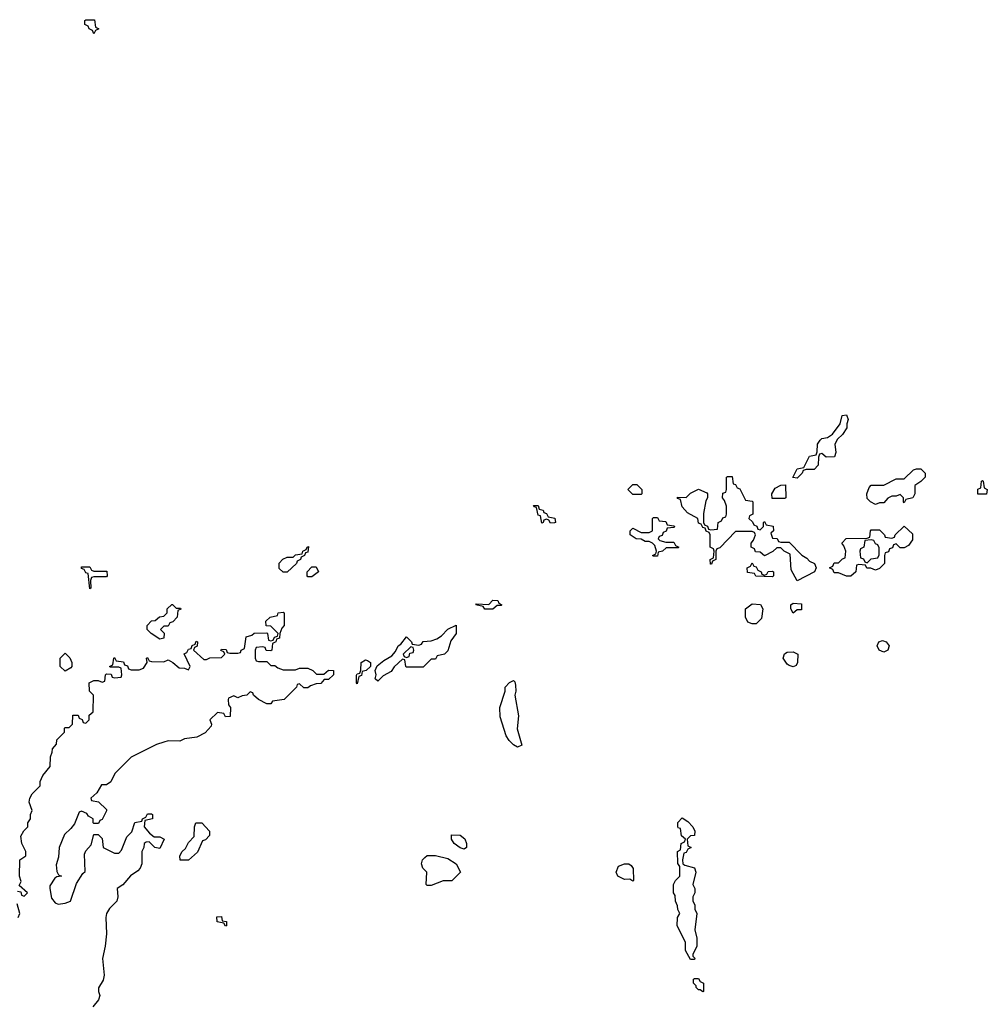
# Model space of a CAD drawing. Header units: inches. Extents: x 1980008 to 2252673, y 74414 to 260562.
# Tile 16 of 228: x 2091269 to 2095974, y 100428 to 105214. Entities that reach past the tile are written whole.
import ezdxf

# ---------------------------------------------------------------- set-up
doc = ezdxf.new("R2010")
doc.units = ezdxf.units.IN
doc.header["$MEASUREMENT"] = 0
doc.layers.add('C0190', color=7, linetype='Continuous')

msp = doc.modelspace()

# ---------------------------------------------------------------- linework, layer by layer
at = {"layer": 'C0190', "color": 5, "elevation": 40}
for points in [[(2091630, 105146), (2091622, 105162), (2091606, 105170), (2091602, 105182), (2091586, 105190), (2091586, 105210), (2091590, 105214), (2091632.7, 105212.7), (2091638, 105178), (2091654, 105170), (2091638, 105162)], [(2095190, 103088), (2095170, 103106), (2095158, 103102), (2095152.7, 103087.3), (2095151.1, 103048.8), (2095132.7, 103027.3), (2095092.7, 103027.3), (2095078, 103022), (2095074, 103010), (2095050, 102986), (2095028, 102988), (2095048.9, 103031.2), (2095082, 103038), (2095110, 103092), (2095142, 103098), (2095147.3, 103112.7), (2095148.7, 103150), (2095162, 103170), (2095170, 103178), (2095196.4, 103183.6), (2095220.4, 103199.6), (2095258, 103250), (2095268, 103290), (2095290, 103294), (2095298, 103270), (2095291.3, 103250), (2095291.3, 103230), (2095270, 103198), (2095244.7, 103175.3), (2095232, 103150), (2095238, 103110), (2095230.9, 103089.1)], [(2095570, 102866), (2095566, 102870), (2095566, 102890), (2095550, 102906), (2095530, 102898), (2095510, 102898), (2095490, 102888), (2095470, 102866), (2095450, 102866), (2095430, 102858), (2095406, 102870), (2095390, 102886), (2095388.7, 102910), (2095400.2, 102939.8), (2095410, 102952), (2095470, 102952), (2095530, 102982), (2095570, 102982), (2095614.6, 103025.4), (2095630, 103031.3), (2095650.9, 103030.9), (2095671, 103010), (2095671, 102990), (2095650, 102968.7), (2095622, 102950), (2095622, 102910), (2095612, 102890), (2095578, 102882)], [(2094250, 102906), (2094226, 102930), (2094250, 102954), (2094270, 102954), (2094294, 102930), (2094294, 102910), (2094290, 102906)], [(2094870, 102734), (2094886, 102750), (2094886, 102770), (2094890, 102774), (2094898, 102758), (2094932.7, 102752.7), (2094934, 102730), (2094922, 102718), (2094930, 102694), (2094952.7, 102692.7), (2094958, 102678), (2094970, 102674), (2095010, 102674), (2095071.6, 102611.6), (2095096.9, 102596.9), (2095110, 102582), (2095134, 102570), (2095142, 102550), (2095134, 102530), (2095050, 102486), (2095020.4, 102540.4), (2095015.3, 102615.3), (2094986, 102630), (2094970, 102646), (2094950, 102646), (2094931.6, 102628.4), (2094890, 102608), (2094870, 102626), (2094847.3, 102627.3), (2094842, 102642), (2094826, 102650), (2094826, 102670), (2094836.4, 102683.6), (2094846, 102710), (2094842, 102722), (2094830, 102726), (2094750, 102726), (2094672.7, 102647.3), (2094658, 102642), (2094654, 102630), (2094654, 102590), (2094638, 102582), (2094632.7, 102567.3), (2094627.3, 102567.3), (2094626, 102590), (2094642, 102598), (2094646, 102630), (2094642, 102642), (2094626, 102650), (2094626, 102710), (2094622, 102722), (2094607.3, 102727.3), (2094602, 102742), (2094590, 102746), (2094582, 102762), (2094570, 102766), (2094566, 102790), (2094516.4, 102816.4), (2094490, 102846), (2094482, 102882), (2094467.3, 102887.3), (2094467.3, 102892.7), (2094510, 102892), (2094530, 102912), (2094570, 102932), (2094610, 102914), (2094614, 102910), (2094614, 102890), (2094605.4, 102874.6), (2094594, 102814), (2094594, 102770), (2094598, 102758), (2094612.7, 102752.7), (2094618, 102738), (2094630, 102734), (2094662, 102738), (2094666, 102770), (2094682, 102778), (2094687.3, 102792.7), (2094702, 102798), (2094706, 102810), (2094706, 102850), (2094696.4, 102876.4), (2094686, 102890), (2094687.3, 102912.7), (2094702, 102918), (2094706, 102930), (2094706, 102990), (2094710, 102994), (2094732.7, 102992.7), (2094738, 102958), (2094750, 102954), (2094758, 102938), (2094770, 102934), (2094798, 102878), (2094830, 102874), (2094834, 102870), (2094834, 102810), (2094818, 102802), (2094814, 102790), (2094832.7, 102772.7), (2094838, 102758), (2094852.7, 102752.7), (2094858, 102738)], [(2094990, 102886), (2094927.3, 102887.3), (2094926, 102910), (2094943.1, 102936.9), (2094970, 102952), (2094992.7, 102952.7), (2094994, 102890)], [(2095970, 102908), (2095928.4, 102908.4), (2095928.4, 102931.6), (2095942, 102938), (2095946, 102970), (2095950, 102974), (2095954, 102970), (2095958, 102938), (2095974, 102930)], [(2093850, 102766), (2093842, 102782), (2093830, 102786), (2093818, 102782), (2093814, 102770), (2093807.3, 102767.3), (2093802, 102802), (2093790, 102806), (2093782, 102842), (2093770, 102846), (2093767.3, 102852.7), (2093790, 102852), (2093794, 102834), (2093814, 102830), (2093818, 102818), (2093830, 102814), (2093838, 102798), (2093871.1, 102791.2), (2093874, 102770), (2093870, 102768)], [(2094410, 102674), (2094450, 102674), (2094458, 102658), (2094474, 102650), (2094470, 102646), (2094412.7, 102647.3), (2094394, 102630), (2094374, 102626), (2094370, 102606), (2094350, 102606), (2094346, 102610), (2094362, 102618), (2094366, 102630), (2094358, 102658), (2094346, 102670), (2094330, 102678), (2094310, 102678), (2094290, 102688.7), (2094266, 102690), (2094238, 102710), (2094238, 102730), (2094250, 102742), (2094290, 102722), (2094330, 102722), (2094346, 102730), (2094346, 102790), (2094350, 102794), (2094370, 102794), (2094378, 102778), (2094410, 102774), (2094418, 102758), (2094450, 102754), (2094454, 102750), (2094450, 102746), (2094418, 102742), (2094412.7, 102727.3), (2094398, 102722), (2094392.7, 102707.3), (2094378, 102702), (2094374, 102690), (2094382, 102682)], [(2095550, 102646), (2095530, 102666), (2095518, 102662), (2095512.7, 102647.3), (2095498, 102642), (2095492.7, 102627.3), (2095478, 102622), (2095474, 102610), (2095474, 102570), (2095450, 102546), (2095430, 102538), (2095407.3, 102547.3), (2095388.4, 102548.4), (2095382, 102562), (2095350, 102566), (2095338, 102562), (2095334, 102530), (2095310, 102508.7), (2095288.7, 102508.7), (2095250, 102526), (2095230, 102526), (2095222, 102542), (2095206, 102550), (2095222, 102558), (2095230, 102574), (2095250, 102574), (2095270, 102594), (2095282, 102598), (2095286, 102630), (2095276.4, 102656.4), (2095266, 102670), (2095287.3, 102692.7), (2095390, 102694), (2095402, 102698), (2095406, 102730), (2095410, 102734), (2095450, 102734), (2095474, 102710), (2095478, 102698), (2095510, 102694), (2095522, 102698), (2095526, 102710), (2095570, 102752), (2095610, 102714), (2095610, 102686), (2095590, 102658), (2095570, 102646)], [(2095410, 102686), (2095378, 102682), (2095374, 102650), (2095358, 102642), (2095354, 102630), (2095358, 102598), (2095372.7, 102592.7), (2095378, 102578), (2095390, 102574), (2095410, 102594), (2095442, 102598), (2095447.3, 102612.7), (2095447.3, 102647.3), (2095442, 102662), (2095430, 102666), (2095422, 102682)], [(2092550, 102528), (2092530, 102546), (2092530, 102572), (2092548.9, 102591.2), (2092570, 102602), (2092598, 102602), (2092610, 102612), (2092642, 102618), (2092646, 102630), (2092662, 102638), (2092666, 102650), (2092672.7, 102652.7), (2092670, 102626), (2092658, 102622), (2092654, 102610), (2092638, 102602), (2092634, 102590), (2092618, 102582), (2092614, 102570), (2092570, 102528)], [(2094890, 102514), (2094902, 102518), (2094908.4, 102531.6), (2094930, 102534), (2094934, 102530), (2094934, 102510), (2094930, 102506), (2094848.4, 102508.4), (2094842, 102522), (2094807.3, 102527.3), (2094806, 102550), (2094822, 102558), (2094830, 102574), (2094838, 102558), (2094850, 102554), (2094858, 102538), (2094874, 102530), (2094878, 102518)], [(2091610, 102448), (2091602, 102522), (2091590, 102526), (2091582, 102542), (2091570, 102546), (2091570, 102554), (2091610, 102554), (2091618, 102538), (2091630, 102534), (2091692.7, 102532.7), (2091694, 102510), (2091690, 102506), (2091630, 102506), (2091618, 102502), (2091612.7, 102487.3), (2091614, 102450)], [(2092670, 102506), (2092666, 102510), (2092666, 102530), (2092690, 102554), (2092710, 102554), (2092722, 102530), (2092690, 102506)], [(2093530, 102348.7), (2093522, 102362), (2093486, 102370), (2093490, 102374), (2093550, 102372), (2093570, 102392), (2093594, 102390), (2093598, 102378), (2093614, 102370), (2093610, 102366), (2093590, 102366), (2093570, 102348.7)], [(2095030, 102328.7), (2095018, 102350), (2095018, 102370), (2095030, 102378), (2095070, 102374), (2095070, 102346), (2095050, 102346)], [(2092030, 102354), (2092050, 102354), (2092051.6, 102348.4), (2092038, 102342), (2092034, 102310), (2092012.7, 102287.3), (2091998, 102282), (2091990, 102266), (2091970, 102266), (2091954, 102250), (2091972, 102232), (2091970, 102208), (2091950, 102202), (2091908, 102230), (2091888, 102250), (2091888, 102270), (2091910, 102292), (2091927.3, 102292.7), (2091948.4, 102311.6), (2091970, 102314), (2091986, 102330), (2091986, 102350), (2092008.4, 102371.6), (2092011.6, 102371.6)], [(2094830, 102278), (2094810, 102286), (2094798, 102310), (2094798, 102350), (2094830, 102374), (2094871.6, 102371.6), (2094882, 102350), (2094876, 102304), (2094850, 102278)], [(2093150, 102066), (2093146, 102070), (2093142, 102102), (2093130, 102106), (2093090, 102068), (2093074.8, 102045.2), (2093036, 102024), (2093010, 101998), (2092998, 102010), (2093002, 102030), (2092998, 102050), (2093007.3, 102072.7), (2093040.2, 102099.8), (2093079, 102121), (2093096.4, 102143.6), (2093108.7, 102170), (2093122, 102178), (2093150, 102214), (2093174, 102190), (2093178, 102178), (2093210, 102174), (2093222, 102178), (2093230, 102192), (2093270, 102194), (2093296.4, 102203.6), (2093320.4, 102219.6), (2093350, 102252), (2093391.3, 102271.3), (2093391, 102230), (2093366, 102194), (2093350, 102146), (2093334, 102130), (2093298, 102122), (2093290, 102106), (2093270, 102106), (2093230, 102066)], [(2095470, 102139), (2095448, 102150), (2095438, 102170), (2095446, 102190), (2095464, 102196), (2095482, 102190), (2095496, 102170), (2095490, 102149)], [(2093170, 102166), (2093134, 102130), (2093138, 102118), (2093150, 102114), (2093162, 102118), (2093166, 102134), (2093182, 102138), (2093186, 102150), (2093182, 102162)], [(2095030, 102068), (2095010, 102074), (2095001.5, 102081.5), (2094982, 102110), (2094988.4, 102131.6), (2095000.2, 102139.8), (2095030, 102141), (2095052, 102130), (2095051.1, 102088.8), (2095044.7, 102075.3)], [(2091490, 102048), (2091466, 102070), (2091466, 102110), (2091490, 102134), (2091512.7, 102112.7), (2091522, 102090), (2091522, 102070), (2091516.9, 102063.1)], [(2092910, 101986), (2092906, 101990), (2092907.3, 102027.3), (2092910, 102034), (2092922, 102038), (2092927.3, 102052.7), (2092928.7, 102090), (2092950, 102102), (2092959.6, 102099.6), (2092974, 102090), (2092974, 102070), (2092954, 102050), (2092934, 102046), (2092930, 102026), (2092918, 102022)], [(2093690, 101678), (2093670, 101688.7), (2093648.7, 101710), (2093633.6, 101733.6), (2093605.6, 101825.6), (2093604, 101870), (2093629, 101950), (2093629, 101970), (2093650, 101992), (2093670, 102002), (2093676, 101996), (2093679.8, 101979.8), (2093681, 101950), (2093676, 101930), (2093694.8, 101830), (2093687.1, 101767.1), (2093710, 101688)], [(2094530, 100646), (2094506, 100690), (2094506, 100730), (2094466, 100810), (2094468, 100850), (2094478, 100870), (2094468.4, 100888.4), (2094467.3, 100907.3), (2094458, 100930), (2094456.4, 100956.4), (2094448, 100970), (2094448, 101010), (2094458, 101030), (2094478, 101050), (2094478, 101098), (2094468.4, 101111.6), (2094468, 101170), (2094482, 101178), (2094486, 101210), (2094502, 101218), (2094506, 101230), (2094487.3, 101247.3), (2094482, 101282), (2094470, 101286), (2094468.4, 101291.6), (2094468.4, 101311.6), (2094490, 101334), (2094516.9, 101316.9), (2094542, 101290), (2094551.3, 101270), (2094550, 101248), (2094530, 101246), (2094514, 101230), (2094518, 101198), (2094534, 101190), (2094518, 101182), (2094510, 101166), (2094498, 101162), (2094492, 101130), (2094494, 101110), (2094503.6, 101103.6), (2094550, 101092), (2094556, 101070), (2094542, 101010), (2094551, 100990), (2094551.3, 100970), (2094542, 100950), (2094542, 100930), (2094551.6, 100911.6), (2094552, 100890), (2094562, 100870), (2094551.3, 100790), (2094562, 100750), (2094562, 100710), (2094542, 100670), (2094542, 100662), (2094551.6, 100651.6), (2094550, 100646)], [(2092090, 101128), (2092049.2, 101129.2), (2092048, 101150), (2092058, 101170), (2092075.3, 101184.7), (2092090, 101214), (2092116.4, 101243.6), (2092118, 101290), (2092126, 101310), (2092154, 101310), (2092191.3, 101270), (2092191.6, 101248.4), (2092172.7, 101227.3), (2092158, 101222), (2092132.7, 101167.3)], [(2093430, 101182), (2093410, 101189), (2093382, 101210), (2093368, 101230), (2093368, 101252), (2093410, 101250.8), (2093432.8, 101232.8), (2093441, 101210), (2093442, 101190)], [(2093370, 101028), (2093328.4, 101028.4), (2093270, 101006), (2093250, 101006), (2093246, 101010), (2093248.7, 101070), (2093228.7, 101090), (2093222, 101110), (2093228, 101130), (2093238, 101142), (2093250, 101151), (2093290, 101151), (2093350, 101136), (2093391, 101110), (2093412, 101070)], [(2094250, 101026), (2094236.4, 101036.4), (2094210, 101035.3), (2094178, 101050), (2094168.7, 101070), (2094181.2, 101098.8), (2094210, 101111), (2094230, 101111), (2094242, 101102), (2094251.6, 101088.4), (2094254, 101030)], [(2092270, 100808), (2092262, 100822), (2092228.9, 100828.8), (2092227.3, 100852.7), (2092250, 100854), (2092254, 100834), (2092274, 100830), (2092274, 100810)], [(2094590, 100488.7), (2094578, 100498), (2094570, 100498), (2094558, 100510), (2094558, 100518), (2094546, 100530), (2094546, 100550), (2094550, 100554), (2094570, 100554), (2094578, 100538), (2094594, 100530), (2094594, 100490)]]:
    msp.add_lwpolyline(points, close=True, dxfattribs=at)
for points in [[(2091258, 100978), (2091274, 100974), (2091278, 100958), (2091290, 100954), (2091306, 100970), (2091266, 101006), (2091275.3, 101024.7), (2091268, 101050), (2091268.7, 101130), (2091298, 101150), (2091298, 101170), (2091279, 101210), (2091274.6, 101245.4), (2091289.1, 101270.9), (2091308, 101290), (2091308, 101310), (2091322, 101330), (2091322, 101350), (2091328.7, 101370), (2091315.3, 101410), (2091318, 101430), (2091328.9, 101451.2), (2091368, 101490), (2091368.4, 101511.6), (2091380.4, 101539.6), (2091416.4, 101583.6), (2091418, 101630), (2091427.3, 101652.7), (2091428, 101670), (2091447.3, 101692.7), (2091450, 101714), (2091486, 101750), (2091486, 101770), (2091490, 101774), (2091510, 101774), (2091526, 101790), (2091527.3, 101832.7), (2091552.7, 101832.7), (2091558, 101818), (2091572.7, 101812.7), (2091578, 101798), (2091590, 101794), (2091606, 101810), (2091607.3, 101832.7), (2091626, 101850), (2091628, 101930), (2091608, 101950), (2091606, 101990), (2091630, 102002), (2091650, 102002), (2091670, 101994), (2091682, 101998), (2091686, 102030), (2091690, 102034), (2091712.7, 102032.7), (2091718, 102018), (2091730, 102014), (2091762, 102018), (2091766, 102030), (2091762, 102062), (2091750, 102066), (2091710, 102066), (2091706, 102070), (2091722, 102078), (2091726, 102110), (2091730, 102114), (2091738, 102098), (2091772.7, 102092.7), (2091778, 102078), (2091792.7, 102072.7), (2091798, 102058), (2091810, 102054), (2091850, 102054), (2091870, 102062), (2091888, 102090), (2091886, 102110), (2091890, 102114), (2091898, 102098), (2091910, 102094), (2091970, 102092), (2091990, 102102), (2092014, 102090), (2092043.6, 102063.6), (2092070, 102062), (2092090, 102054), (2092098, 102070), (2092068.7, 102131.3), (2092082, 102138), (2092090, 102154), (2092102, 102158), (2092107.3, 102172.7), (2092122, 102178), (2092127.3, 102192.7), (2092134, 102190), (2092132, 102168), (2092118, 102162), (2092114, 102150), (2092163.6, 102103.6), (2092176.4, 102103.6), (2092192.7, 102112.7), (2092250, 102114), (2092266, 102130), (2092262, 102142), (2092247.3, 102147.3), (2092250, 102154), (2092272.7, 102152.7), (2092278, 102138), (2092290, 102134), (2092330, 102134), (2092342, 102138), (2092346, 102150), (2092362, 102158), (2092370, 102214), (2092398, 102222), (2092408.4, 102231.6), (2092470, 102234), (2092474, 102230), (2092478, 102198), (2092490, 102194), (2092502, 102198), (2092507.3, 102212.7), (2092522, 102218), (2092526, 102230), (2092490, 102266), (2092467.3, 102267.3), (2092466, 102290), (2092486, 102310), (2092522, 102318), (2092526, 102330), (2092550, 102334), (2092554, 102330), (2092554, 102270), (2092543.6, 102256.4), (2092534, 102230), (2092532.7, 102207.3), (2092518, 102202), (2092514, 102190), (2092498, 102182), (2092494, 102150), (2092490, 102146), (2092467.3, 102147.3), (2092462, 102162), (2092450, 102166), (2092418, 102162), (2092414, 102150), (2092414, 102110), (2092418, 102098), (2092430, 102094), (2092470, 102094), (2092490, 102074), (2092510, 102074), (2092523.6, 102063.6), (2092550, 102054), (2092610, 102054), (2092630, 102062), (2092670, 102062), (2092694, 102050), (2092712.7, 102032.7), (2092747.3, 102032.7), (2092770, 102052), (2092794, 102050), (2092794, 102030), (2092770, 102006), (2092750, 102006), (2092732.7, 101987.3), (2092710, 101986), (2092683.6, 101976.4), (2092670, 101966), (2092650, 101966), (2092630, 101986), (2092618, 101982), (2092614, 101970), (2092554, 101910), (2092498, 101902), (2092490, 101888), (2092470, 101888), (2092430, 101908.7), (2092406, 101930), (2092402, 101942), (2092390, 101946), (2092374, 101930), (2092350, 101928), (2092330, 101918), (2092310, 101928), (2092284.7, 101915.3), (2092282, 101910), (2092283.6, 101883.6), (2092294, 101870), (2092292.7, 101827.3), (2092270, 101826), (2092262, 101842), (2092230, 101846), (2092194, 101810), (2092202, 101790), (2092199.6, 101780.4), (2092170, 101748), (2092130, 101726), (2092070, 101718), (2092047.3, 101707.3), (2091990, 101708), (2091970, 101702), (2091934, 101690), (2091810, 101628.7), (2091731.3, 101550), (2091712, 101510), (2091690, 101495.3), (2091666, 101494), (2091643.6, 101456.4), (2091614, 101430), (2091618, 101418), (2091652.7, 101412.7), (2091690, 101374), (2091691.6, 101368.4), (2091670, 101326), (2091658, 101322), (2091652.7, 101307.3), (2091630, 101306), (2091626, 101310), (2091626, 101330), (2091603.1, 101343.1), (2091594.6, 101354.6), (2091570, 101366), (2091558, 101362), (2091535.3, 101304.7), (2091518, 101282), (2091486.4, 101253.6), (2091461, 101190), (2091456.9, 101143.1), (2091445.4, 101105.4), (2091450, 101074), (2091458, 101058), (2091472, 101050), (2091450, 101048), (2091439.6, 101040.4), (2091416, 101004), (2091414.8, 100990), (2091424, 100944), (2091440.7, 100920.7), (2091455.3, 100915.3), (2091490, 100918.8), (2091515.3, 100930), (2091544.7, 101015.3), (2091576.4, 101063.6), (2091587.3, 101072.7), (2091583.1, 101156.9), (2091590, 101174), (2091616.4, 101203.6), (2091630, 101254), (2091650, 101254), (2091670, 101234), (2091674, 101190), (2091730, 101162), (2091750, 101162), (2091763.1, 101176.9), (2091790, 101242), (2091814, 101266), (2091828.9, 101311.2), (2091862, 101318), (2091866, 101330), (2091882, 101338), (2091890, 101354), (2091910, 101354), (2091914, 101350), (2091914, 101330), (2091878, 101322), (2091874, 101290), (2091899.6, 101259.6), (2091922, 101242), (2091950, 101242), (2091971.3, 101230), (2091950, 101186), (2091926, 101190), (2091898, 101218), (2091883.6, 101216.4), (2091874, 101210), (2091872, 101190), (2091862, 101170), (2091862, 101110), (2091854, 101090), (2091843.6, 101076.4), (2091807.1, 101052.9), (2091770.8, 101009.2), (2091742, 100990), (2091746, 100950), (2091741, 100930), (2091705.8, 100894.2), (2091690.8, 100870), (2091686.8, 100850), (2091690.7, 100770), (2091684, 100710), (2091670.8, 100650), (2091678.8, 100570), (2091674.8, 100545.2), (2091651.6, 100508.4), (2091651.3, 100490), (2091658, 100470), (2091651.3, 100450), (2091624.9, 100415.1)], [(2091262, 100850), (2091268.7, 100870), (2091256.4, 100916.4)]]:
    msp.add_lwpolyline(points, dxfattribs=at)

doc.saveas('drawing.dxf')
